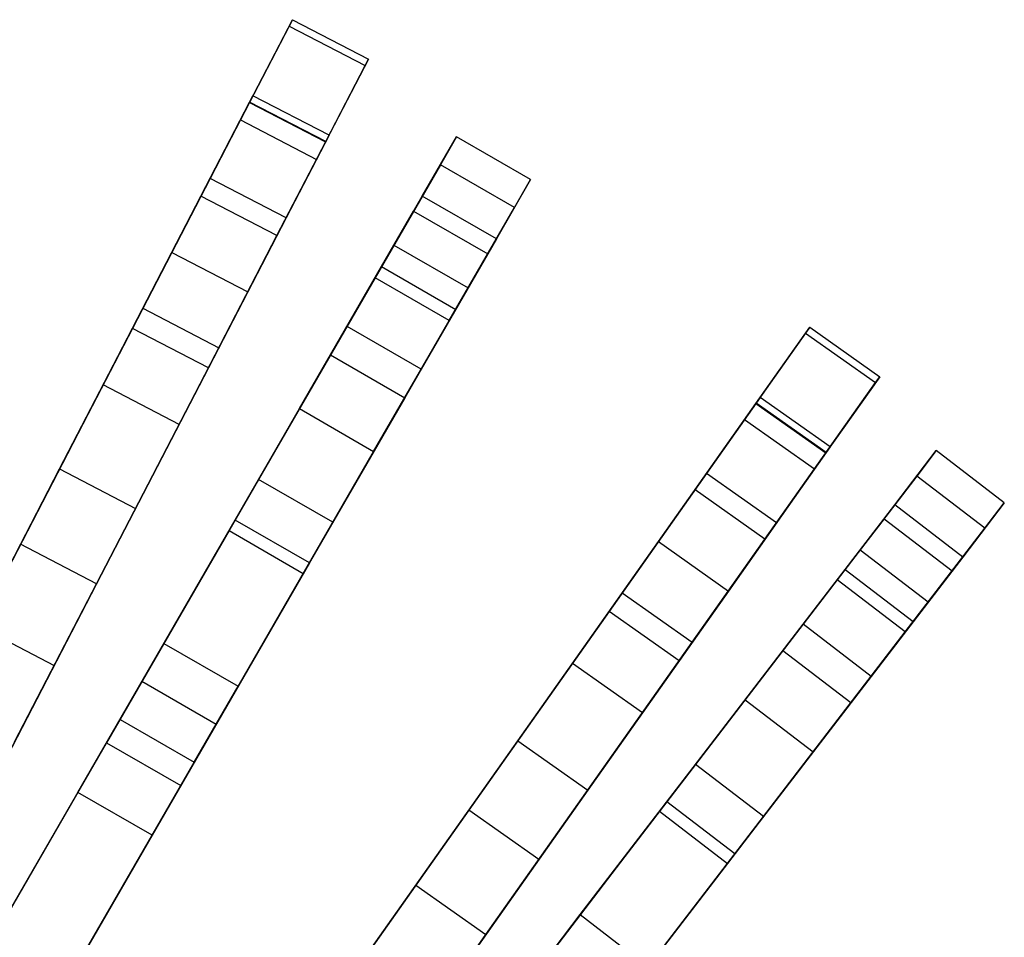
# Model space of a CAD drawing. Extents: x 0.2 to 26, y -12.8 to 12.8.
# Tile 95 of 97: x 18.1 to 21, y 8.8 to 11.5. Entities that reach past the tile are written whole.
import ezdxf

# ---------------------------------------------------------------- set-up
doc = ezdxf.new("R2010")
doc.units = 0
doc.header["$LTSCALE"] = 2.54
doc.layers.get('0').update_dxf_attribs({"color": 13, "linetype": 'CONTINUOUS'})

# ---------------------------------------------------------------- blocks, each defined once
blk = doc.blocks.new('PUKET-M-11161_B_STL')
at = {"color": 0}
for p, q in [((18.7707, 11.241, 9.9248), (18.8958, 11.4824, 12.1107)), ((18.7707, 11.241, 9.9248), (18.8958, 11.4824, 12.1107)), ((18.8958, 11.4824, 12.1107), (18.8861, 11.4636, 14.372)), ((18.8958, 11.4824, 12.1107), (18.8861, 11.4636, 14.372)), ((18.8958, 11.4824, 12.1107), (19.1178, 11.3674, 12.1107)), ((18.8958, 11.4824, 12.1107), (19.1178, 11.3674, 12.1107)), ((18.8861, 11.4636, 14.372), (18.7442, 11.1897, 16.8827)), ((18.8861, 11.4636, 14.372), (18.7442, 11.1897, 16.8827)), ((18.8861, 11.4636, 14.372), (19.108, 11.3486, 14.372)), ((18.8861, 11.4636, 14.372), (19.108, 11.3486, 14.372)), ((19.1178, 11.3674, 12.1107), (18.9927, 11.126, 9.9248)), ((19.1178, 11.3674, 12.1107), (18.9927, 11.126, 9.9248)), ((19.108, 11.3486, 14.372), (19.1178, 11.3674, 12.1107)), ((19.108, 11.3486, 14.372), (19.1178, 11.3674, 12.1107)), ((18.9661, 11.0747, 16.8827), (19.108, 11.3486, 14.372)), ((18.9661, 11.0747, 16.8827), (19.108, 11.3486, 14.372)), ((18.5436, 10.8026, 8.162), (18.7707, 11.241, 9.9248)), ((18.5436, 10.8026, 8.162), (18.7707, 11.241, 9.9248)), ((18.6289, 10.9672, 16.8642), (18.771, 11.2416, 14.3646)), ((18.6289, 10.9672, 16.8642), (18.771, 11.2416, 14.3646)), ((18.7807, 11.2603, 12.1158), (18.6556, 11.0188, 9.949)), ((18.7807, 11.2603, 12.1158), (18.6556, 11.0188, 9.949)), ((18.7707, 11.241, 9.9248), (18.9927, 11.126, 9.9248)), ((18.7707, 11.241, 9.9248), (18.9927, 11.126, 9.9248)), ((18.771, 11.2416, 14.3646), (18.7807, 11.2603, 12.1158)), ((18.771, 11.2416, 14.3646), (18.7807, 11.2603, 12.1158)), ((18.993, 11.1266, 14.3646), (18.771, 11.2416, 14.3646)), ((18.993, 11.1266, 14.3646), (18.771, 11.2416, 14.3646)), ((19.0027, 11.1453, 12.1158), (18.7807, 11.2603, 12.1158)), ((19.0027, 11.1453, 12.1158), (18.7807, 11.2603, 12.1158)), ((18.7442, 11.1897, 16.8827), (18.4594, 10.6402, 19.6141)), ((18.7442, 11.1897, 16.8827), (18.4594, 10.6402, 19.6141)), ((18.7442, 11.1897, 16.8827), (18.9661, 11.0747, 16.8827)), ((18.7442, 11.1897, 16.8827), (18.9661, 11.0747, 16.8827)), ((18.9927, 11.126, 9.9248), (18.7655, 10.6876, 8.162)), ((18.9927, 11.126, 9.9248), (18.7655, 10.6876, 8.162)), ((18.8508, 10.8522, 16.8642), (18.993, 11.1266, 14.3646)), ((18.8508, 10.8522, 16.8642), (18.993, 11.1266, 14.3646)), ((19.0027, 11.1453, 12.1158), (18.8776, 10.9038, 9.949)), ((19.0027, 11.1453, 12.1158), (18.8776, 10.9038, 9.949)), ((18.993, 11.1266, 14.3646), (19.0027, 11.1453, 12.1158)), ((18.993, 11.1266, 14.3646), (19.0027, 11.1453, 12.1158)), ((19.2748, 10.9677, 35.2443), (19.3745, 11.1405, 32.9931)), ((19.2748, 10.9677, 35.2443), (19.3745, 11.1405, 32.9931)), ((19.3745, 11.1405, 32.9931), (19.3276, 11.0592, 30.731)), ((19.3745, 11.1405, 32.9931), (19.3276, 11.0592, 30.731)), ((19.591, 11.0155, 32.9931), (19.3745, 11.1405, 32.9931)), ((19.591, 11.0155, 32.9931), (19.3745, 11.1405, 32.9931)), ((18.6814, 10.5251, 19.6141), (18.9661, 11.0747, 16.8827)), ((18.6814, 10.5251, 19.6141), (18.9661, 11.0747, 16.8827)), ((19.3276, 11.0592, 30.731), (19.1371, 10.7293, 28.2979)), ((19.3276, 11.0592, 30.731), (19.1371, 10.7293, 28.2979)), ((19.5441, 10.9342, 30.731), (19.3276, 11.0592, 30.731)), ((19.5441, 10.9342, 30.731), (19.3276, 11.0592, 30.731)), ((18.6556, 11.0188, 9.949), (18.4288, 10.5811, 8.2077)), ((18.6556, 11.0188, 9.949), (18.4288, 10.5811, 8.2077)), ((18.8776, 10.9038, 9.949), (18.6556, 11.0188, 9.949)), ((18.8776, 10.9038, 9.949), (18.6556, 11.0188, 9.949)), ((19.591, 11.0155, 32.9931), (19.4913, 10.8427, 35.2443)), ((19.591, 11.0155, 32.9931), (19.4913, 10.8427, 35.2443)), ((19.5441, 10.9342, 30.731), (19.591, 11.0155, 32.9931)), ((19.5441, 10.9342, 30.731), (19.591, 11.0155, 32.9931)), ((18.3434, 10.4163, 19.5881), (18.6289, 10.9672, 16.8642)), ((18.3434, 10.4163, 19.5881), (18.6289, 10.9672, 16.8642)), ((18.8508, 10.8522, 16.8642), (18.6289, 10.9672, 16.8642)), ((18.8508, 10.8522, 16.8642), (18.6289, 10.9672, 16.8642)), ((19.0551, 10.5872, 37.1388), (19.2748, 10.9677, 35.2443)), ((19.0551, 10.5872, 37.1388), (19.2748, 10.9677, 35.2443)), ((19.4913, 10.8427, 35.2443), (19.2748, 10.9677, 35.2443)), ((19.4913, 10.8427, 35.2443), (19.2748, 10.9677, 35.2443)), ((19.1559, 10.7618, 29.9618), (19.2494, 10.9237, 32.269)), ((19.1559, 10.7618, 29.9618), (19.2494, 10.9237, 32.269)), ((19.2494, 10.9237, 32.269), (19.1921, 10.8246, 34.63)), ((19.2494, 10.9237, 32.269), (19.1921, 10.8246, 34.63)), ((19.2494, 10.9237, 32.269), (19.4659, 10.7987, 32.269)), ((19.2494, 10.9237, 32.269), (19.4659, 10.7987, 32.269)), ((19.3536, 10.6043, 28.2979), (19.5441, 10.9342, 30.731)), ((19.3536, 10.6043, 28.2979), (19.5441, 10.9342, 30.731)), ((18.8776, 10.9038, 9.949), (18.6508, 10.4661, 8.2077)), ((18.8776, 10.9038, 9.949), (18.6508, 10.4661, 8.2077)), ((18.5653, 10.3012, 19.5881), (18.8508, 10.8522, 16.8642)), ((18.5653, 10.3012, 19.5881), (18.8508, 10.8522, 16.8642)), ((19.4913, 10.8427, 35.2443), (19.2716, 10.4622, 37.1388)), ((19.4913, 10.8427, 35.2443), (19.2716, 10.4622, 37.1388)), ((19.1921, 10.8246, 34.63), (19.0069, 10.5038, 36.5685)), ((19.1921, 10.8246, 34.63), (19.0069, 10.5038, 36.5685)), ((19.1921, 10.8246, 34.63), (19.4086, 10.6996, 34.63)), ((19.1921, 10.8246, 34.63), (19.4086, 10.6996, 34.63)), ((18.2163, 10.171, 6.6081), (18.5436, 10.8026, 8.162)), ((18.2163, 10.171, 6.6081), (18.5436, 10.8026, 8.162)), ((18.5436, 10.8026, 8.162), (18.7655, 10.6876, 8.162)), ((18.5436, 10.8026, 8.162), (18.7655, 10.6876, 8.162)), ((19.3724, 10.6368, 29.9618), (19.4659, 10.7987, 32.269)), ((19.3724, 10.6368, 29.9618), (19.4659, 10.7987, 32.269)), ((19.4659, 10.7987, 32.269), (19.4086, 10.6996, 34.63)), ((19.4659, 10.7987, 32.269), (19.4086, 10.6996, 34.63)), ((18.9164, 10.3471, 27.4863), (19.1559, 10.7618, 29.9618)), ((18.9164, 10.3471, 27.4863), (19.1559, 10.7618, 29.9618)), ((19.1559, 10.7618, 29.9618), (19.3724, 10.6368, 29.9618)), ((19.1559, 10.7618, 29.9618), (19.3724, 10.6368, 29.9618)), ((19.1371, 10.7293, 28.2979), (18.7972, 10.1406, 25.6764)), ((19.1371, 10.7293, 28.2979), (18.7972, 10.1406, 25.6764)), ((19.3536, 10.6043, 28.2979), (19.1371, 10.7293, 28.2979)), ((19.3536, 10.6043, 28.2979), (19.1371, 10.7293, 28.2979)), ((19.4086, 10.6996, 34.63), (19.2234, 10.3788, 36.5685)), ((19.4086, 10.6996, 34.63), (19.2234, 10.3788, 36.5685)), ((18.7655, 10.6876, 8.162), (18.4383, 10.056, 6.6081)), ((18.7655, 10.6876, 8.162), (18.4383, 10.056, 6.6081)), ((18.4594, 10.6402, 19.6141), (17.9789, 9.7128, 22.781)), ((18.4594, 10.6402, 19.6141), (17.9789, 9.7128, 22.781)), ((18.4594, 10.6402, 19.6141), (18.6814, 10.5251, 19.6141)), ((18.4594, 10.6402, 19.6141), (18.6814, 10.5251, 19.6141)), ((19.1329, 10.2221, 27.4863), (19.3724, 10.6368, 29.9618)), ((19.1329, 10.2221, 27.4863), (19.3724, 10.6368, 29.9618)), ((19.0137, 10.0156, 25.6764), (19.3536, 10.6043, 28.2979)), ((19.0137, 10.0156, 25.6764), (19.3536, 10.6043, 28.2979)), ((18.4288, 10.5811, 8.2077), (18.1024, 9.9512, 6.6782)), ((18.4288, 10.5811, 8.2077), (18.1024, 9.9512, 6.6782)), ((18.6508, 10.4661, 8.2077), (18.4288, 10.5811, 8.2077)), ((18.6508, 10.4661, 8.2077), (18.4288, 10.5811, 8.2077)), ((18.7288, 10.022, 38.8029), (19.0551, 10.5872, 37.1388)), ((18.7288, 10.022, 38.8029), (19.0551, 10.5872, 37.1388)), ((19.2716, 10.4622, 37.1388), (19.0551, 10.5872, 37.1388)), ((19.2716, 10.4622, 37.1388), (19.0551, 10.5872, 37.1388)), ((20.2484, 10.3623, 9.9248), (20.4052, 10.5845, 12.1107)), ((20.2484, 10.3623, 9.9248), (20.4052, 10.5845, 12.1107)), ((20.4052, 10.5845, 12.1107), (20.393, 10.5672, 14.372)), ((20.4052, 10.5845, 12.1107), (20.393, 10.5672, 14.372)), ((20.4052, 10.5845, 12.1107), (20.6095, 10.4403, 12.1107)), ((20.4052, 10.5845, 12.1107), (20.6095, 10.4403, 12.1107)), ((20.393, 10.5672, 14.372), (20.2151, 10.3152, 16.8827)), ((20.393, 10.5672, 14.372), (20.2151, 10.3152, 16.8827)), ((20.393, 10.5672, 14.372), (20.5973, 10.423, 14.372)), ((20.393, 10.5672, 14.372), (20.5973, 10.423, 14.372)), ((18.2008, 9.5978, 22.781), (18.6814, 10.5251, 19.6141)), ((18.2008, 9.5978, 22.781), (18.6814, 10.5251, 19.6141)), ((19.0069, 10.5038, 36.5685), (18.7111, 9.9914, 38.2816)), ((19.0069, 10.5038, 36.5685), (18.7111, 9.9914, 38.2816)), ((19.0069, 10.5038, 36.5685), (19.2234, 10.3788, 36.5685)), ((19.0069, 10.5038, 36.5685), (19.2234, 10.3788, 36.5685)), ((18.6508, 10.4661, 8.2077), (18.3244, 9.8362, 6.6782)), ((18.6508, 10.4661, 8.2077), (18.3244, 9.8362, 6.6782)), ((19.2716, 10.4622, 37.1388), (18.9453, 9.897, 38.8029)), ((19.2716, 10.4622, 37.1388), (18.9453, 9.897, 38.8029)), ((20.6095, 10.4403, 12.1107), (20.4527, 10.2182, 9.9248)), ((20.6095, 10.4403, 12.1107), (20.4527, 10.2182, 9.9248)), ((20.5973, 10.423, 14.372), (20.6095, 10.4403, 12.1107)), ((20.5973, 10.423, 14.372), (20.6095, 10.4403, 12.1107)), ((17.8632, 9.4895, 22.7384), (18.3434, 10.4163, 19.5881)), ((17.8632, 9.4895, 22.7384), (18.3434, 10.4163, 19.5881)), ((18.5653, 10.3012, 19.5881), (18.3434, 10.4163, 19.5881)), ((18.5653, 10.3012, 19.5881), (18.3434, 10.4163, 19.5881)), ((20.4194, 10.171, 16.8827), (20.5973, 10.423, 14.372)), ((20.4194, 10.171, 16.8827), (20.5973, 10.423, 14.372)), ((19.2234, 10.3788, 36.5685), (18.9276, 9.8664, 38.2816)), ((19.2234, 10.3788, 36.5685), (18.9276, 9.8664, 38.2816)), ((20.261, 10.3801, 12.1158), (20.1041, 10.1579, 9.949)), ((20.261, 10.3801, 12.1158), (20.1041, 10.1579, 9.949)), ((20.2488, 10.3629, 14.3646), (20.261, 10.3801, 12.1158)), ((20.2488, 10.3629, 14.3646), (20.261, 10.3801, 12.1158)), ((20.4652, 10.236, 12.1158), (20.261, 10.3801, 12.1158)), ((20.4652, 10.236, 12.1158), (20.261, 10.3801, 12.1158)), ((18.521, 9.6621, 24.7519), (18.9164, 10.3471, 27.4863)), ((18.521, 9.6621, 24.7519), (18.9164, 10.3471, 27.4863)), ((18.9164, 10.3471, 27.4863), (19.1329, 10.2221, 27.4863)), ((18.9164, 10.3471, 27.4863), (19.1329, 10.2221, 27.4863)), ((19.9637, 9.959, 8.162), (20.2484, 10.3623, 9.9248)), ((19.9637, 9.959, 8.162), (20.2484, 10.3623, 9.9248)), ((20.0706, 10.1104, 16.8642), (20.2488, 10.3629, 14.3646)), ((20.0706, 10.1104, 16.8642), (20.2488, 10.3629, 14.3646)), ((20.2484, 10.3623, 9.9248), (20.4527, 10.2182, 9.9248)), ((20.2484, 10.3623, 9.9248), (20.4527, 10.2182, 9.9248)), ((20.453, 10.2187, 14.3646), (20.2488, 10.3629, 14.3646)), ((20.453, 10.2187, 14.3646), (20.2488, 10.3629, 14.3646)), ((20.2151, 10.3152, 16.8827), (19.8582, 9.8095, 19.6141)), ((20.2151, 10.3152, 16.8827), (19.8582, 9.8095, 19.6141)), ((20.2151, 10.3152, 16.8827), (20.4194, 10.171, 16.8827)), ((20.2151, 10.3152, 16.8827), (20.4194, 10.171, 16.8827)), ((18.0852, 9.3745, 22.7384), (18.5653, 10.3012, 19.5881)), ((18.0852, 9.3745, 22.7384), (18.5653, 10.3012, 19.5881)), ((20.4652, 10.236, 12.1158), (20.3084, 10.0138, 9.949)), ((20.4652, 10.236, 12.1158), (20.3084, 10.0138, 9.949)), ((20.453, 10.2187, 14.3646), (20.4652, 10.236, 12.1158)), ((20.453, 10.2187, 14.3646), (20.4652, 10.236, 12.1158)), ((18.7375, 9.5371, 24.7519), (19.1329, 10.2221, 27.4863)), ((18.7375, 9.5371, 24.7519), (19.1329, 10.2221, 27.4863)), ((20.4527, 10.2182, 9.9248), (20.1679, 9.8148, 8.162)), ((20.4527, 10.2182, 9.9248), (20.1679, 9.8148, 8.162)), ((20.2748, 9.9663, 16.8642), (20.453, 10.2187, 14.3646)), ((20.2748, 9.9663, 16.8642), (20.453, 10.2187, 14.3646)), ((20.6534, 10.0662, 35.2443), (20.7748, 10.2245, 32.9931)), ((20.6534, 10.0662, 35.2443), (20.7748, 10.2245, 32.9931)), ((20.7748, 10.2245, 32.9931), (20.7177, 10.15, 30.731)), ((20.7748, 10.2245, 32.9931), (20.7177, 10.15, 30.731)), ((20.9732, 10.0723, 32.9931), (20.7748, 10.2245, 32.9931)), ((20.9732, 10.0723, 32.9931), (20.7748, 10.2245, 32.9931)), ((17.7766, 9.3224, 5.2039), (18.2163, 10.171, 6.6081)), ((17.7766, 9.3224, 5.2039), (18.2163, 10.171, 6.6081)), ((18.2163, 10.171, 6.6081), (18.4383, 10.056, 6.6081)), ((18.2163, 10.171, 6.6081), (18.4383, 10.056, 6.6081)), ((20.1041, 10.1579, 9.949), (19.8198, 9.7552, 8.2077)), ((20.1041, 10.1579, 9.949), (19.8198, 9.7552, 8.2077)), ((20.0624, 9.6653, 19.6141), (20.4194, 10.171, 16.8827)), ((20.0624, 9.6653, 19.6141), (20.4194, 10.171, 16.8827)), ((20.3084, 10.0138, 9.949), (20.1041, 10.1579, 9.949)), ((20.3084, 10.0138, 9.949), (20.1041, 10.1579, 9.949)), ((20.7177, 10.15, 30.731), (20.4858, 9.8478, 28.2979)), ((20.7177, 10.15, 30.731), (20.4858, 9.8478, 28.2979)), ((20.916, 9.9978, 30.731), (20.7177, 10.15, 30.731)), ((20.916, 9.9978, 30.731), (20.7177, 10.15, 30.731)), ((18.7972, 10.1406, 25.6764), (18.4565, 9.5504, 23.5806)), ((18.7972, 10.1406, 25.6764), (18.4565, 9.5504, 23.5806)), ((19.0137, 10.0156, 25.6764), (18.7972, 10.1406, 25.6764)), ((19.0137, 10.0156, 25.6764), (18.7972, 10.1406, 25.6764)), ((19.7128, 9.6035, 19.5881), (20.0706, 10.1104, 16.8642)), ((19.7128, 9.6035, 19.5881), (20.0706, 10.1104, 16.8642)), ((20.2748, 9.9663, 16.8642), (20.0706, 10.1104, 16.8642)), ((20.2748, 9.9663, 16.8642), (20.0706, 10.1104, 16.8642)), ((20.3859, 9.7176, 37.1388), (20.6534, 10.0662, 35.2443)), ((20.3859, 9.7176, 37.1388), (20.6534, 10.0662, 35.2443)), ((20.8518, 9.914, 35.2443), (20.6534, 10.0662, 35.2443)), ((20.8518, 9.914, 35.2443), (20.6534, 10.0662, 35.2443)), ((20.9732, 10.0723, 32.9931), (20.8518, 9.914, 35.2443)), ((20.9732, 10.0723, 32.9931), (20.8518, 9.914, 35.2443)), ((20.916, 9.9978, 30.731), (20.9732, 10.0723, 32.9931)), ((20.916, 9.9978, 30.731), (20.9732, 10.0723, 32.9931)), ((18.4383, 10.056, 6.6081), (17.9986, 9.2074, 5.2039)), ((18.4383, 10.056, 6.6081), (17.9986, 9.2074, 5.2039)), ((18.2699, 9.2272, 40.3365), (18.7288, 10.022, 38.8029)), ((18.2699, 9.2272, 40.3365), (18.7288, 10.022, 38.8029)), ((18.673, 9.4254, 23.5806), (19.0137, 10.0156, 25.6764)), ((18.673, 9.4254, 23.5806), (19.0137, 10.0156, 25.6764)), ((18.9453, 9.897, 38.8029), (18.7288, 10.022, 38.8029)), ((18.9453, 9.897, 38.8029), (18.7288, 10.022, 38.8029)), ((20.3084, 10.0138, 9.949), (20.0241, 9.611, 8.2077)), ((20.3084, 10.0138, 9.949), (20.0241, 9.611, 8.2077)), ((20.5087, 9.8776, 29.9618), (20.6225, 10.0259, 32.269)), ((20.5087, 9.8776, 29.9618), (20.6225, 10.0259, 32.269)), ((20.6225, 10.0259, 32.269), (20.5528, 9.9351, 34.63)), ((20.6225, 10.0259, 32.269), (20.5528, 9.9351, 34.63)), ((20.6225, 10.0259, 32.269), (20.8208, 9.8737, 32.269)), ((20.6225, 10.0259, 32.269), (20.8208, 9.8737, 32.269)), ((18.7111, 9.9914, 38.2816), (18.3535, 9.3721, 39.6442)), ((18.7111, 9.9914, 38.2816), (18.3535, 9.3721, 39.6442)), ((18.7111, 9.9914, 38.2816), (18.9276, 9.8664, 38.2816)), ((18.7111, 9.9914, 38.2816), (18.9276, 9.8664, 38.2816)), ((20.6841, 9.6956, 28.2979), (20.916, 9.9978, 30.731)), ((20.6841, 9.6956, 28.2979), (20.916, 9.9978, 30.731)), ((18.1024, 9.9512, 6.6782), (17.7067, 9.1875, 5.4137)), ((18.1024, 9.9512, 6.6782), (17.7067, 9.1875, 5.4137)), ((18.3244, 9.8362, 6.6782), (18.1024, 9.9512, 6.6782)), ((18.3244, 9.8362, 6.6782), (18.1024, 9.9512, 6.6782)), ((19.5535, 9.3778, 6.6081), (19.9637, 9.959, 8.162)), ((19.5535, 9.3778, 6.6081), (19.9637, 9.959, 8.162)), ((19.917, 9.4593, 19.5881), (20.2748, 9.9663, 16.8642)), ((19.917, 9.4593, 19.5881), (20.2748, 9.9663, 16.8642)), ((19.9637, 9.959, 8.162), (20.1679, 9.8148, 8.162)), ((19.9637, 9.959, 8.162), (20.1679, 9.8148, 8.162)), ((20.5528, 9.9351, 34.63), (20.3273, 9.6412, 36.5685)), ((20.5528, 9.9351, 34.63), (20.3273, 9.6412, 36.5685)), ((20.5528, 9.9351, 34.63), (20.7511, 9.7829, 34.63)), ((20.5528, 9.9351, 34.63), (20.7511, 9.7829, 34.63)), ((20.8518, 9.914, 35.2443), (20.5842, 9.5654, 37.1388)), ((20.8518, 9.914, 35.2443), (20.5842, 9.5654, 37.1388)), ((18.9453, 9.897, 38.8029), (18.4864, 9.1022, 40.3365)), ((18.9453, 9.897, 38.8029), (18.4864, 9.1022, 40.3365)), ((18.9276, 9.8664, 38.2816), (18.57, 9.2471, 39.6442)), ((18.9276, 9.8664, 38.2816), (18.57, 9.2471, 39.6442)), ((20.2171, 9.4976, 27.4863), (20.5087, 9.8776, 29.9618)), ((20.2171, 9.4976, 27.4863), (20.5087, 9.8776, 29.9618)), ((20.5087, 9.8776, 29.9618), (20.707, 9.7254, 29.9618)), ((20.5087, 9.8776, 29.9618), (20.707, 9.7254, 29.9618)), ((20.707, 9.7254, 29.9618), (20.8208, 9.8737, 32.269)), ((20.707, 9.7254, 29.9618), (20.8208, 9.8737, 32.269)), ((20.8208, 9.8737, 32.269), (20.7511, 9.7829, 34.63)), ((20.8208, 9.8737, 32.269), (20.7511, 9.7829, 34.63)), ((18.3244, 9.8362, 6.6782), (17.9287, 9.0725, 5.4137)), ((18.3244, 9.8362, 6.6782), (17.9287, 9.0725, 5.4137)), ((20.4858, 9.8478, 28.2979), (20.072, 9.3085, 25.6764)), ((20.4858, 9.8478, 28.2979), (20.072, 9.3085, 25.6764)), ((20.6841, 9.6956, 28.2979), (20.4858, 9.8478, 28.2979)), ((20.6841, 9.6956, 28.2979), (20.4858, 9.8478, 28.2979)), ((19.8582, 9.8095, 19.6141), (19.2558, 8.9562, 22.781)), ((19.8582, 9.8095, 19.6141), (19.2558, 8.9562, 22.781)), ((20.1679, 9.8148, 8.162), (19.7577, 9.2337, 6.6081)), ((20.1679, 9.8148, 8.162), (19.7577, 9.2337, 6.6081)), ((19.8582, 9.8095, 19.6141), (20.0624, 9.6653, 19.6141)), ((19.8582, 9.8095, 19.6141), (20.0624, 9.6653, 19.6141)), ((20.7511, 9.7829, 34.63), (20.5256, 9.489, 36.5685)), ((20.7511, 9.7829, 34.63), (20.5256, 9.489, 36.5685)), ((19.8198, 9.7552, 8.2077), (19.4107, 9.1756, 6.6782)), ((19.8198, 9.7552, 8.2077), (19.4107, 9.1756, 6.6782)), ((20.0241, 9.611, 8.2077), (19.8198, 9.7552, 8.2077)), ((20.0241, 9.611, 8.2077), (19.8198, 9.7552, 8.2077)), ((17.9789, 9.7128, 22.781), (18.2008, 9.5978, 22.781)), ((17.9789, 9.7128, 22.781), (18.2008, 9.5978, 22.781)), ((19.9887, 9.1999, 38.8029), (20.3859, 9.7176, 37.1388)), ((19.9887, 9.1999, 38.8029), (20.3859, 9.7176, 37.1388)), ((20.5842, 9.5654, 37.1388), (20.3859, 9.7176, 37.1388)), ((20.5842, 9.5654, 37.1388), (20.3859, 9.7176, 37.1388)), ((20.4155, 9.3455, 27.4863), (20.707, 9.7254, 29.9618)), ((20.4155, 9.3455, 27.4863), (20.707, 9.7254, 29.9618)), ((20.2703, 9.1563, 25.6764), (20.6841, 9.6956, 28.2979)), ((20.2703, 9.1563, 25.6764), (20.6841, 9.6956, 28.2979)), ((18.3928, 9.4402, 23.9816), (18.521, 9.6621, 24.7519)), ((18.3928, 9.4402, 23.9816), (18.521, 9.6621, 24.7519)), ((18.521, 9.6621, 24.7519), (18.7375, 9.5371, 24.7519)), ((18.521, 9.6621, 24.7519), (18.7375, 9.5371, 24.7519)), ((19.4601, 8.812, 22.781), (20.0624, 9.6653, 19.6141)), ((19.4601, 8.812, 22.781), (20.0624, 9.6653, 19.6141)), ((20.3273, 9.6412, 36.5685), (19.9671, 9.1718, 38.2816)), ((20.3273, 9.6412, 36.5685), (19.9671, 9.1718, 38.2816)), ((20.3273, 9.6412, 36.5685), (20.5256, 9.489, 36.5685)), ((20.3273, 9.6412, 36.5685), (20.5256, 9.489, 36.5685)), ((17.5637, 8.3682, 26.4259), (18.2008, 9.5978, 22.781)), ((17.5637, 8.3682, 26.4259), (18.2008, 9.5978, 22.781)), ((19.1108, 8.7508, 22.7384), (19.7128, 9.6035, 19.5881)), ((19.1108, 8.7508, 22.7384), (19.7128, 9.6035, 19.5881)), ((20.0241, 9.611, 8.2077), (19.615, 9.0314, 6.6782)), ((20.0241, 9.611, 8.2077), (19.615, 9.0314, 6.6782)), ((19.917, 9.4593, 19.5881), (19.7128, 9.6035, 19.5881)), ((19.917, 9.4593, 19.5881), (19.7128, 9.6035, 19.5881)), ((18.4565, 9.5504, 23.5806), (17.6096, 8.0836, 18.7072)), ((18.4565, 9.5504, 23.5806), (17.6096, 8.0836, 18.7072)), ((18.673, 9.4254, 23.5806), (18.4565, 9.5504, 23.5806)), ((18.673, 9.4254, 23.5806), (18.4565, 9.5504, 23.5806)), ((20.5842, 9.5654, 37.1388), (20.187, 9.0477, 38.8029)), ((20.5842, 9.5654, 37.1388), (20.187, 9.0477, 38.8029)), ((18.6094, 9.3152, 23.9816), (18.7375, 9.5371, 24.7519)), ((18.6094, 9.3152, 23.9816), (18.7375, 9.5371, 24.7519)), ((19.7357, 8.8702, 24.7519), (20.2171, 9.4976, 27.4863)), ((19.7357, 8.8702, 24.7519), (20.2171, 9.4976, 27.4863)), ((20.5256, 9.489, 36.5685), (20.1654, 9.0196, 38.2816)), ((20.5256, 9.489, 36.5685), (20.1654, 9.0196, 38.2816)), ((20.2171, 9.4976, 27.4863), (20.4155, 9.3455, 27.4863)), ((20.2171, 9.4976, 27.4863), (20.4155, 9.3455, 27.4863)), ((19.3151, 8.6066, 22.7384), (19.917, 9.4593, 19.5881)), ((19.3151, 8.6066, 22.7384), (19.917, 9.4593, 19.5881)), ((17.4821, 7.8627, 18.7313), (18.3928, 9.4402, 23.9816)), ((17.4821, 7.8627, 18.7313), (18.3928, 9.4402, 23.9816)), ((17.8261, 7.9586, 18.7072), (18.673, 9.4254, 23.5806)), ((17.8261, 7.9586, 18.7072), (18.673, 9.4254, 23.5806)), ((18.3928, 9.4402, 23.9816), (18.6094, 9.3152, 23.9816)), ((18.3928, 9.4402, 23.9816), (18.6094, 9.3152, 23.9816)), ((18.3535, 9.3721, 39.6442), (17.8119, 8.4339, 41.0515)), ((18.3535, 9.3721, 39.6442), (17.8119, 8.4339, 41.0515)), ((18.3535, 9.3721, 39.6442), (18.57, 9.2471, 39.6442)), ((18.3535, 9.3721, 39.6442), (18.57, 9.2471, 39.6442)), ((19.0023, 8.597, 5.2039), (19.5535, 9.3778, 6.6081)), ((19.0023, 8.597, 5.2039), (19.5535, 9.3778, 6.6081)), ((19.5535, 9.3778, 6.6081), (19.7577, 9.2337, 6.6081)), ((19.5535, 9.3778, 6.6081), (19.7577, 9.2337, 6.6081)), ((19.934, 8.718, 24.7519), (20.4155, 9.3455, 27.4863)), ((19.934, 8.718, 24.7519), (20.4155, 9.3455, 27.4863)), ((17.6986, 7.7377, 18.7313), (18.6094, 9.3152, 23.9816)), ((17.6986, 7.7377, 18.7313), (18.6094, 9.3152, 23.9816)), ((20.072, 9.3085, 25.6764), (19.6571, 8.7678, 23.5806)), ((20.072, 9.3085, 25.6764), (19.6571, 8.7678, 23.5806)), ((20.2703, 9.1563, 25.6764), (20.072, 9.3085, 25.6764)), ((20.2703, 9.1563, 25.6764), (20.072, 9.3085, 25.6764)), ((17.6862, 8.2162, 41.6555), (18.2699, 9.2272, 40.3365)), ((17.6862, 8.2162, 41.6555), (18.2699, 9.2272, 40.3365)), ((18.57, 9.2471, 39.6442), (18.0284, 8.3089, 41.0515)), ((18.57, 9.2471, 39.6442), (18.0284, 8.3089, 41.0515)), ((18.4864, 9.1022, 40.3365), (18.2699, 9.2272, 40.3365)), ((18.4864, 9.1022, 40.3365), (18.2699, 9.2272, 40.3365)), ((19.7577, 9.2337, 6.6081), (19.2066, 8.4529, 5.2039)), ((19.7577, 9.2337, 6.6081), (19.2066, 8.4529, 5.2039)), ((19.4299, 8.4717, 40.3365), (19.9887, 9.1999, 38.8029)), ((19.4299, 8.4717, 40.3365), (19.9887, 9.1999, 38.8029)), ((20.187, 9.0477, 38.8029), (19.9887, 9.1999, 38.8029)), ((20.187, 9.0477, 38.8029), (19.9887, 9.1999, 38.8029)), ((19.4107, 9.1756, 6.6782), (18.9147, 8.4729, 5.4137)), ((19.4107, 9.1756, 6.6782), (18.9147, 8.4729, 5.4137)), ((19.615, 9.0314, 6.6782), (19.4107, 9.1756, 6.6782)), ((19.615, 9.0314, 6.6782), (19.4107, 9.1756, 6.6782)), ((19.9671, 9.1718, 38.2816), (19.5318, 8.6045, 39.6442)), ((19.9671, 9.1718, 38.2816), (19.5318, 8.6045, 39.6442)), ((19.9671, 9.1718, 38.2816), (20.1654, 9.0196, 38.2816)), ((19.9671, 9.1718, 38.2816), (20.1654, 9.0196, 38.2816)), ((19.8554, 8.6156, 23.5806), (20.2703, 9.1563, 25.6764)), ((19.8554, 8.6156, 23.5806), (20.2703, 9.1563, 25.6764)), ((18.4864, 9.1022, 40.3365), (17.9027, 8.0912, 41.6555)), ((18.4864, 9.1022, 40.3365), (17.9027, 8.0912, 41.6555)), ((19.615, 9.0314, 6.6782), (19.119, 8.3287, 5.4137)), ((19.615, 9.0314, 6.6782), (19.119, 8.3287, 5.4137)), ((20.187, 9.0477, 38.8029), (19.6282, 8.3195, 40.3365)), ((20.187, 9.0477, 38.8029), (19.6282, 8.3195, 40.3365)), ((20.1654, 9.0196, 38.2816), (19.7301, 8.4523, 39.6442)), ((20.1654, 9.0196, 38.2816), (19.7301, 8.4523, 39.6442)), ((19.2558, 8.9562, 22.781), (18.4573, 7.8248, 26.4259)), ((19.2558, 8.9562, 22.781), (18.4573, 7.8248, 26.4259)), ((19.2558, 8.9562, 22.781), (19.4601, 8.812, 22.781)), ((19.2558, 8.9562, 22.781), (19.4601, 8.812, 22.781)), ((19.5797, 8.6669, 23.9816), (19.7357, 8.8702, 24.7519)), ((19.5797, 8.6669, 23.9816), (19.7357, 8.8702, 24.7519)), ((19.7357, 8.8702, 24.7519), (19.934, 8.718, 24.7519)), ((19.7357, 8.8702, 24.7519), (19.934, 8.718, 24.7519)), ((18.6615, 7.6807, 26.4259), (19.4601, 8.812, 22.781)), ((18.6615, 7.6807, 26.4259), (19.4601, 8.812, 22.781))]:
    blk.add_line(p, q, dxfattribs=at)

msp = doc.modelspace()

# ---------------------------------------------------------------- block references
at = {"color": 0}
msp.add_blockref('PUKET-M-11161_B_STL', (0, 0), dxfattribs=at)

doc.saveas('drawing.dxf')
